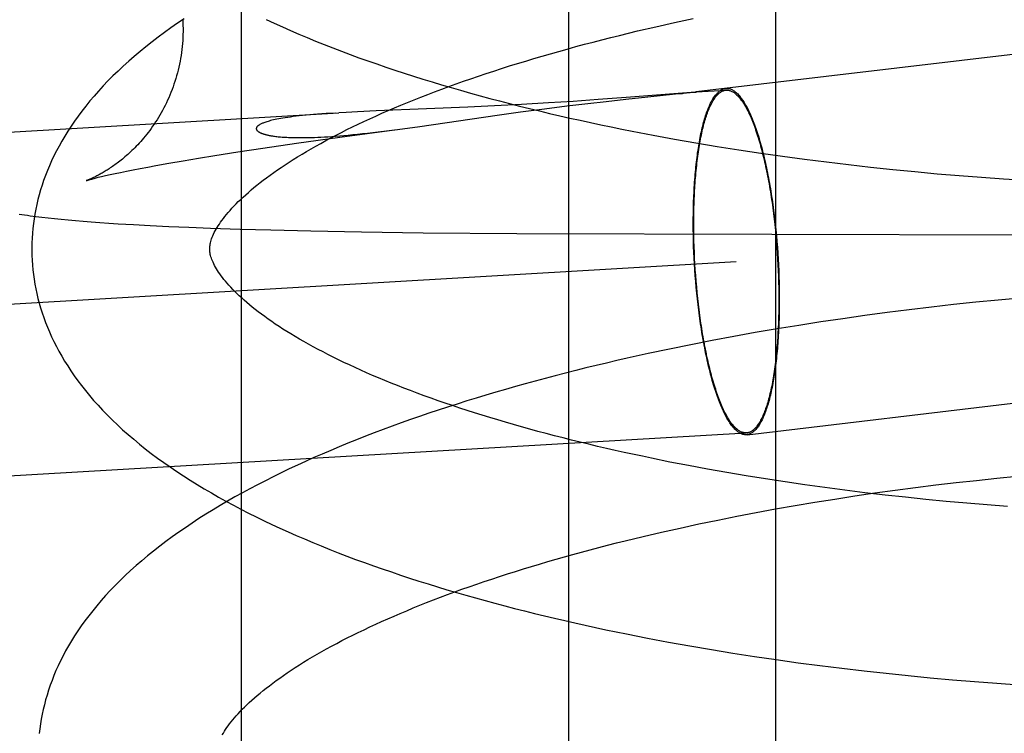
# Model space of a CAD drawing. Header units: inches. Extents: x 0 to 215, y 0 to 139.
# Tile 95 of 117: x 127.7645 to 127.8752, y 51.6805 to 51.7607. Entities that reach past the tile are written whole.
import ezdxf

# ---------------------------------------------------------------- set-up
doc = ezdxf.new("R2010")
doc.units = ezdxf.units.IN
doc.header["$LTSCALE"] = 11.804375
doc.header["$MEASUREMENT"] = 0
doc.linetypes.add('HIDDEN', pattern=[0.2, 0.1, -0.1])
doc.layers.add('DEFAULT_2', color=8, linetype='HIDDEN')

msp = doc.modelspace()

# ---------------------------------------------------------------- linework, layer by layer
at = {"layer": 'DEFAULT_2', "color": 8, "linetype": 'HIDDEN'}
for p, q in [((127.78941, 51.81334), (127.78941, 51.65709)), ((127.82618, 51.81334), (127.82618, 51.65709)), ((127.84947, 51.81334), (127.84947, 51.65709)), ((127.83809, 51.76035), (127.8402, 51.76081)), ((127.83194, 51.75892), (127.83396, 51.75941)), ((127.83396, 51.75941), (127.83601, 51.75989)), ((127.83601, 51.75989), (127.83809, 51.76035)), ((127.87924, 51.75713), (127.84055, 51.75256)), ((127.84054, 51.75256), (127.84393, 51.75276)), ((127.82953, 51.7517), (127.82671, 51.7515)), ((127.83269, 51.75193), (127.82953, 51.7517)), ((127.83041, 51.7515), (127.83265, 51.75175)), ((127.83265, 51.75175), (127.83512, 51.75201)), ((127.84047, 51.75255), (127.83269, 51.75193)), ((127.83512, 51.75201), (127.83822, 51.75233)), ((127.84028, 51.75253), (127.84046, 51.75255)), ((127.84051, 51.75256), (127.84047, 51.75255)), ((127.84048, 51.75255), (127.84053, 51.75255)), ((127.84053, 51.75256), (127.84052, 51.75256)), ((127.84054, 51.75255), (127.84055, 51.75256)), ((127.84055, 51.75256), (127.84058, 51.75256)), ((127.81022, 51.75065), (127.80457, 51.75042)), ((127.81487, 51.75084), (127.81022, 51.75065)), ((127.81786, 51.75099), (127.81487, 51.75084)), ((127.82091, 51.75115), (127.81786, 51.75099)), ((127.82081, 51.75031), (127.82348, 51.75066)), ((127.82393, 51.75132), (127.82091, 51.75115)), ((127.82348, 51.75066), (127.82602, 51.75098)), ((127.82671, 51.7515), (127.82393, 51.75132)), ((127.82602, 51.75098), (127.82835, 51.75127)), ((127.82835, 51.75127), (127.83041, 51.7515)), ((127.37443, 51.72535), (127.80039, 51.75022)), ((127.80003, 51.75019), (127.79896, 51.75013)), ((127.8012, 51.75026), (127.80038, 51.75022)), ((127.80247, 51.75033), (127.8012, 51.75026)), ((127.80457, 51.75042), (127.80247, 51.75033)), ((127.80947, 51.74869), (127.81817, 51.74994)), ((127.81817, 51.74994), (127.82081, 51.75031)), ((127.8005, 51.74747), (127.80664, 51.74831)), ((127.80605, 51.74823), (127.80697, 51.74835)), ((127.80697, 51.74835), (127.80947, 51.74869)), ((127.79562, 51.74679), (127.8005, 51.74747)), ((127.80479, 51.74807), (127.80605, 51.74823)), ((127.83572, 51.7477), (127.8381, 51.74726)), ((127.8381, 51.74726), (127.84051, 51.74684)), ((127.78904, 51.74581), (127.79185, 51.74624)), ((127.79185, 51.74624), (127.79562, 51.74679)), ((127.84051, 51.74684), (127.84292, 51.74644)), ((127.84292, 51.74644), (127.84535, 51.74605)), ((127.84535, 51.74605), (127.8478, 51.74569)), ((127.78288, 51.74482), (127.78459, 51.74511)), ((127.78459, 51.74511), (127.78643, 51.7454)), ((127.78643, 51.7454), (127.78904, 51.74581)), ((127.8478, 51.74569), (127.85025, 51.74534)), ((127.85025, 51.74534), (127.85272, 51.745)), ((127.85272, 51.745), (127.85519, 51.74469)), ((127.77725, 51.74381), (127.77805, 51.74396)), ((127.77805, 51.74396), (127.7789, 51.74412)), ((127.7789, 51.74412), (127.77981, 51.74429)), ((127.77981, 51.74429), (127.78128, 51.74455)), ((127.78128, 51.74455), (127.78288, 51.74482)), ((127.85519, 51.74469), (127.85767, 51.74439)), ((127.85767, 51.74439), (127.86015, 51.74411)), ((127.86015, 51.74411), (127.86264, 51.74385)), ((127.86264, 51.74385), (127.86513, 51.7436)), ((127.773, 51.74287), (127.77333, 51.74296)), ((127.77333, 51.74296), (127.77372, 51.74305)), ((127.77372, 51.74305), (127.77416, 51.74315)), ((127.77416, 51.74315), (127.77466, 51.74327)), ((127.77466, 51.74327), (127.77522, 51.74339)), ((127.77522, 51.74339), (127.77584, 51.74352)), ((127.77584, 51.74352), (127.77652, 51.74366)), ((127.77652, 51.74366), (127.77725, 51.74381)), ((127.86513, 51.7436), (127.86762, 51.74337)), ((127.86762, 51.74337), (127.87011, 51.74316)), ((127.87011, 51.74316), (127.87261, 51.74297)), ((127.87261, 51.74297), (127.87509, 51.74279)), ((127.87509, 51.74279), (127.87758, 51.74263)), ((127.76632, 51.73857), (127.76699, 51.73848)), ((127.76699, 51.73848), (127.76769, 51.7384)), ((127.76769, 51.7384), (127.76841, 51.73832)), ((127.76841, 51.73832), (127.76917, 51.73825)), ((127.84924, 51.7389), (127.84931, 51.73827)), ((127.84928, 51.73896), (127.84936, 51.73832)), ((127.84936, 51.73832), (127.84943, 51.73768)), ((127.76917, 51.73825), (127.76995, 51.73817)), ((127.76995, 51.73817), (127.77078, 51.7381)), ((127.77078, 51.7381), (127.77164, 51.73803)), ((127.77164, 51.73803), (127.77255, 51.73795)), ((127.77255, 51.73795), (127.7735, 51.73788)), ((127.7735, 51.73788), (127.77451, 51.73781)), ((127.77451, 51.73781), (127.77557, 51.73775)), ((127.77557, 51.73775), (127.7773, 51.73764)), ((127.7773, 51.73764), (127.77919, 51.73754)), ((127.77919, 51.73754), (127.78127, 51.73744)), ((127.78127, 51.73744), (127.78353, 51.73735)), ((127.78353, 51.73735), (127.78594, 51.73726)), ((127.78594, 51.73726), (127.78927, 51.73715)), ((127.84022, 51.73714), (127.84022, 51.73779)), ((127.84027, 51.73711), (127.84027, 51.73774)), ((127.84931, 51.73827), (127.84938, 51.73764)), ((127.84938, 51.73764), (127.84945, 51.737)), ((127.84943, 51.73768), (127.8495, 51.73704)), ((127.78927, 51.73715), (127.79273, 51.73705)), ((127.79273, 51.73705), (127.79723, 51.73694)), ((127.79723, 51.73694), (127.80291, 51.73683)), ((127.80291, 51.73683), (127.80987, 51.73673)), ((127.80987, 51.73673), (127.82038, 51.73663)), ((127.82038, 51.73663), (127.91306, 51.73639)), ((127.84023, 51.7365), (127.84022, 51.73714)), ((127.84024, 51.73585), (127.84023, 51.7365)), ((127.84028, 51.73647), (127.84027, 51.73711)), ((127.84029, 51.73582), (127.84028, 51.73647)), ((127.84945, 51.737), (127.84951, 51.73636)), ((127.8495, 51.73704), (127.84956, 51.73639)), ((127.84951, 51.73636), (127.84957, 51.73571)), ((127.84956, 51.73639), (127.84962, 51.73574)), ((127.84026, 51.73519), (127.84024, 51.73585)), ((127.84029, 51.73454), (127.84026, 51.73519)), ((127.84031, 51.73517), (127.84029, 51.73582)), ((127.84034, 51.73452), (127.84031, 51.73517)), ((127.84957, 51.73571), (127.84962, 51.73507)), ((127.84962, 51.73574), (127.84967, 51.73508)), ((127.84962, 51.73507), (127.84966, 51.73442)), ((127.84967, 51.73508), (127.84971, 51.73443)), ((127.84032, 51.73388), (127.84029, 51.73454)), ((127.84035, 51.73322), (127.84032, 51.73388)), ((127.84037, 51.73387), (127.84034, 51.73452)), ((127.8404, 51.73322), (127.84037, 51.73387)), ((127.84966, 51.73442), (127.8497, 51.73377)), ((127.84971, 51.73443), (127.84975, 51.73377)), ((127.30718, 51.7021), (127.84505, 51.73349)), ((127.8404, 51.73256), (127.84035, 51.73322)), ((127.84044, 51.73257), (127.8404, 51.73322)), ((127.8497, 51.73377), (127.84974, 51.73312)), ((127.84974, 51.73312), (127.84977, 51.73247)), ((127.84975, 51.73377), (127.84979, 51.73311)), ((127.84979, 51.73311), (127.84982, 51.73245)), ((127.84044, 51.73191), (127.8404, 51.73256)), ((127.84049, 51.73192), (127.84044, 51.73257)), ((127.84049, 51.73125), (127.84044, 51.73191)), ((127.84054, 51.73128), (127.84049, 51.73192)), ((127.84977, 51.73247), (127.84979, 51.73182)), ((127.84979, 51.73182), (127.84981, 51.73117)), ((127.84982, 51.73245), (127.84984, 51.7318)), ((127.84984, 51.7318), (127.84986, 51.73114)), ((127.84055, 51.7306), (127.84049, 51.73125)), ((127.8406, 51.73063), (127.84054, 51.73128)), ((127.84061, 51.72995), (127.84055, 51.7306)), ((127.84066, 51.72999), (127.8406, 51.73063)), ((127.84981, 51.73117), (127.84983, 51.73052)), ((127.84986, 51.73114), (127.84988, 51.73049)), ((127.84068, 51.72931), (127.84061, 51.72995)), ((127.84073, 51.72935), (127.84066, 51.72999)), ((127.84983, 51.73052), (127.84984, 51.72988)), ((127.84984, 51.72988), (127.84984, 51.72925)), ((127.84988, 51.73049), (127.84989, 51.72984)), ((127.84989, 51.72984), (127.84989, 51.7292)), ((127.84075, 51.72867), (127.84068, 51.72931)), ((127.8408, 51.72872), (127.84073, 51.72935)), ((127.84083, 51.72803), (127.84075, 51.72867)), ((127.84087, 51.72809), (127.8408, 51.72872)), ((127.86699, 51.72837), (127.8645, 51.72807)), ((127.86948, 51.72865), (127.86699, 51.72837)), ((127.87197, 51.72892), (127.86948, 51.72865)), ((127.87447, 51.72916), (127.87197, 51.72892)), ((127.87695, 51.72939), (127.87447, 51.72916)), ((127.85952, 51.72742), (127.85704, 51.72707)), ((127.86201, 51.72776), (127.85952, 51.72742)), ((127.8645, 51.72807), (127.86201, 51.72776)), ((127.8521, 51.72632), (127.84964, 51.72592)), ((127.85456, 51.72671), (127.8521, 51.72632)), ((127.85704, 51.72707), (127.85456, 51.72671)), ((127.84476, 51.72506), (127.84233, 51.72461)), ((127.84719, 51.7255), (127.84476, 51.72506)), ((127.84964, 51.72592), (127.84719, 51.7255)), ((127.83993, 51.72414), (127.83753, 51.72365)), ((127.84233, 51.72461), (127.83993, 51.72414)), ((127.83516, 51.72315), (127.8328, 51.72262)), ((127.83753, 51.72365), (127.83516, 51.72315)), ((127.84626, 51.71403), (127.87916, 51.71792)), ((127.3083, 51.68284), (127.84618, 51.71423)), ((127.8397, 51.71055), (127.8376, 51.71096)), ((127.84183, 51.71016), (127.8397, 51.71055)), ((127.84398, 51.70978), (127.84183, 51.71016)), ((127.84615, 51.70941), (127.84398, 51.70978)), ((127.84834, 51.70906), (127.84615, 51.70941)), ((127.85054, 51.70872), (127.84834, 51.70906)), ((127.85277, 51.7084), (127.85054, 51.70872)), ((127.85501, 51.70809), (127.85277, 51.7084)), ((127.86747, 51.70838), (127.86976, 51.70865)), ((127.86976, 51.70865), (127.87205, 51.7089)), ((127.87205, 51.7089), (127.87434, 51.70915)), ((127.87434, 51.70915), (127.87663, 51.70937)), ((127.85726, 51.70779), (127.85501, 51.70809)), ((127.85952, 51.70751), (127.85726, 51.70779)), ((127.85838, 51.70715), (127.86064, 51.70748)), ((127.86179, 51.70725), (127.85952, 51.70751)), ((127.86064, 51.70748), (127.86291, 51.70779)), ((127.86291, 51.70779), (127.86519, 51.70809)), ((127.86519, 51.70809), (127.86747, 51.70838)), ((127.85168, 51.70607), (127.8539, 51.70644)), ((127.8539, 51.70644), (127.85614, 51.7068)), ((127.85614, 51.7068), (127.85838, 51.70715)), ((127.86407, 51.707), (127.86179, 51.70725)), ((127.86636, 51.70676), (127.86407, 51.707)), ((127.86865, 51.70654), (127.86636, 51.70676)), ((127.87095, 51.70634), (127.86865, 51.70654)), ((127.87324, 51.70615), (127.87095, 51.70634)), ((127.84511, 51.70487), (127.84728, 51.70528)), ((127.84728, 51.70528), (127.84947, 51.70568)), ((127.84947, 51.70568), (127.85168, 51.70607)), ((127.87554, 51.70597), (127.87324, 51.70615)), ((127.83873, 51.70354), (127.84083, 51.704)), ((127.84083, 51.704), (127.84296, 51.70444)), ((127.84296, 51.70444), (127.84511, 51.70487)), ((127.8346, 51.7026), (127.83665, 51.70308)), ((127.83665, 51.70308), (127.83873, 51.70354)), ((127.83258, 51.70211), (127.8346, 51.7026)), ((127.83508, 51.69117), (127.83745, 51.69072)), ((127.83745, 51.69072), (127.83984, 51.69029)), ((127.83984, 51.69029), (127.84225, 51.68988)), ((127.84225, 51.68988), (127.84466, 51.68948)), ((127.84466, 51.68948), (127.8471, 51.68911)), ((127.8471, 51.68911), (127.84954, 51.68875)), ((127.84954, 51.68875), (127.852, 51.6884)), ((127.852, 51.6884), (127.85446, 51.68808)), ((127.85446, 51.68808), (127.85693, 51.68777)), ((127.85693, 51.68777), (127.85941, 51.68748)), ((127.85941, 51.68748), (127.86189, 51.68721)), ((127.86189, 51.68721), (127.86438, 51.68695)), ((127.86438, 51.68695), (127.86686, 51.68671)), ((127.86686, 51.68671), (127.86935, 51.68649)), ((127.86935, 51.68649), (127.87184, 51.68629)), ((127.87184, 51.68629), (127.87433, 51.6861)), ((127.87433, 51.6861), (127.87681, 51.68593))]:
    msp.add_line(p, q, dxfattribs=at)
for points in [[(127.783, 51.76078), (127.78225, 51.76027), (127.78151, 51.75975), (127.78079, 51.75923), (127.78008, 51.75871), (127.77938, 51.75818), (127.7787, 51.75764), (127.77804, 51.7571), (127.77739, 51.75656), (127.77676, 51.75601), (127.77615, 51.75546), (127.77556, 51.7549), (127.77498, 51.75435), (127.77443, 51.75379), (127.77389, 51.75323), (127.77337, 51.75266), (127.77287, 51.7521), (127.77239, 51.75154), (127.77193, 51.75097), (127.77149, 51.75041), (127.77107, 51.74984), (127.77067, 51.74928), (127.77028, 51.74871), (127.76992, 51.74815), (127.76957, 51.74759), (127.76924, 51.74703), (127.76893, 51.74648), (127.76863, 51.74592), (127.76835, 51.74537), (127.76809, 51.74482), (127.76785, 51.74427), (127.76762, 51.74372), (127.7674, 51.74317), (127.7672, 51.74262), (127.76702, 51.74208), (127.76685, 51.74154), (127.76669, 51.74099), (127.76655, 51.74045), (127.76642, 51.73991), (127.76631, 51.73937), (127.76621, 51.73883), (127.76612, 51.73829), (127.76604, 51.73776), (127.76598, 51.73722), (127.76593, 51.73668), (127.7659, 51.73614), (127.76587, 51.73561), (127.76586, 51.73507), (127.76586, 51.73463)], [(127.78283, 51.76068), (127.78285, 51.76037), (127.78286, 51.76003), (127.78287, 51.75969), (127.78287, 51.75935), (127.78286, 51.75902), (127.78285, 51.75868), (127.78283, 51.75834), (127.7828, 51.75801), (127.78277, 51.75767), (127.78274, 51.75733), (127.78269, 51.757), (127.78264, 51.75667), (127.78259, 51.75633), (127.78253, 51.756), (127.78247, 51.75568), (127.78239, 51.75535), (127.78232, 51.75502), (127.78223, 51.7547), (127.78215, 51.75438), (127.78205, 51.75406), (127.78195, 51.75375), (127.78185, 51.75343), (127.78174, 51.75312), (127.78163, 51.75282), (127.78151, 51.75251), (127.78139, 51.75221), (127.78126, 51.75191), (127.78113, 51.75162), (127.78099, 51.75133), (127.78085, 51.75104), (127.78071, 51.75076), (127.78056, 51.75049), (127.78041, 51.75022), (127.78025, 51.74995), (127.7801, 51.74969), (127.77994, 51.74943), (127.77978, 51.74918), (127.77962, 51.74894), (127.77945, 51.7487), (127.77928, 51.74846), (127.77912, 51.74823), (127.77895, 51.74801), (127.77878, 51.7478), (127.77861, 51.74759), (127.77844, 51.74738), (127.77827, 51.74719), (127.77811, 51.747), (127.77794, 51.74681), (127.77777, 51.74663), (127.77761, 51.74646), (127.77745, 51.74629), (127.77728, 51.74613), (127.77712, 51.74597), (127.77696, 51.74582), (127.77681, 51.74567), (127.77665, 51.74553), (127.7765, 51.7454), (127.77634, 51.74527), (127.7762, 51.74514), (127.77605, 51.74502), (127.7759, 51.7449), (127.77576, 51.74479), (127.77562, 51.74468), (127.77548, 51.74457), (127.77534, 51.74447), (127.77521, 51.74437), (127.77508, 51.74428), (127.77495, 51.74419), (127.77482, 51.7441), (127.77469, 51.74401), (127.77457, 51.74393), (127.77445, 51.74385), (127.77433, 51.74378), (127.77421, 51.74371), (127.7741, 51.74364), (127.77399, 51.74357), (127.77388, 51.7435), (127.77377, 51.74344), (127.77366, 51.74338), (127.77356, 51.74332), (127.77346, 51.74327), (127.77336, 51.74321), (127.77326, 51.74316), (127.77317, 51.74311), (127.77308, 51.74307), (127.77299, 51.74302), (127.7729, 51.74298), (127.77282, 51.74294), (127.77274, 51.7429), (127.77266, 51.74287), (127.77258, 51.74283), (127.77251, 51.7428), (127.77244, 51.74277), (127.77238, 51.74274), (127.77232, 51.74272), (127.77226, 51.74269), (127.77221, 51.74267), (127.77216, 51.74265), (127.77212, 51.74264), (127.77209, 51.74262), (127.77205, 51.74261), (127.77203, 51.7426), (127.77201, 51.7426), (127.77199, 51.74259), (127.77199, 51.74259)], [(127.79222, 51.76069), (127.79312, 51.76028), (127.79403, 51.75986), (127.79495, 51.75946), (127.79588, 51.75906), (127.79682, 51.75866), (127.79777, 51.75828), (127.79873, 51.75789), (127.79969, 51.75751), (127.80067, 51.75714), (127.80165, 51.75677), (127.80264, 51.75641), (127.80364, 51.75605), (127.80465, 51.7557), (127.80567, 51.75535), (127.80669, 51.75501), (127.80772, 51.75467), (127.80876, 51.75433), (127.80981, 51.75401), (127.81086, 51.75368), (127.81193, 51.75336), (127.813, 51.75305), (127.81407, 51.75274), (127.81516, 51.75243), (127.81625, 51.75213), (127.81734, 51.75183), (127.81845, 51.75154), (127.81956, 51.75125), (127.82068, 51.75097), (127.8218, 51.75069), (127.82293, 51.75042), (127.82407, 51.75015), (127.82521, 51.74988), (127.82635, 51.74962), (127.82751, 51.74937), (127.82866, 51.74912), (127.82983, 51.74887), (127.831, 51.74862), (127.83217, 51.74839), (127.83335, 51.74815), (127.83572, 51.7477)], [(127.78586, 51.73488), (127.78586, 51.73499), (127.78587, 51.73511), (127.78588, 51.73523), (127.7859, 51.73535), (127.78592, 51.73548), (127.78595, 51.73561), (127.78599, 51.73575), (127.78603, 51.7359), (127.78608, 51.73606), (127.78615, 51.73622), (127.78622, 51.73639), (127.78629, 51.73657), (127.78638, 51.73674), (127.78648, 51.73693), (127.78658, 51.73712), (127.78669, 51.73731), (127.78682, 51.73751), (127.78695, 51.73771), (127.78709, 51.73791), (127.78724, 51.73812), (127.7874, 51.73834), (127.78757, 51.73856), (127.78775, 51.73878), (127.78795, 51.73901), (127.78815, 51.73925), (127.78836, 51.73948), (127.78859, 51.73973), (127.78883, 51.73997), (127.78908, 51.74023), (127.78935, 51.74048), (127.78962, 51.74074), (127.78991, 51.741), (127.79021, 51.74127), (127.79052, 51.74154), (127.79084, 51.74181), (127.79118, 51.74208), (127.79153, 51.74236), (127.79189, 51.74264), (127.79226, 51.74292), (127.79265, 51.74321), (127.79306, 51.7435), (127.79347, 51.74379), (127.7939, 51.74408), (127.79434, 51.74438), (127.7948, 51.74467), (127.79526, 51.74497), (127.79574, 51.74527), (127.79624, 51.74557), (127.79674, 51.74587), (127.79726, 51.74617), (127.7978, 51.74648), (127.79835, 51.74678), (127.79891, 51.74709), (127.79948, 51.74739), (127.80007, 51.7477), (127.80067, 51.74801), (127.80128, 51.74832), (127.80191, 51.74862), (127.80254, 51.74893), (127.80319, 51.74924), (127.80386, 51.74954), (127.80453, 51.74985), (127.80522, 51.75016), (127.80592, 51.75046), (127.80663, 51.75077), (127.80735, 51.75107), (127.80809, 51.75137), (127.80884, 51.75168), (127.8096, 51.75198), (127.81037, 51.75228), (127.81115, 51.75258), (127.81195, 51.75287), (127.81275, 51.75317), (127.81357, 51.75346), (127.81439, 51.75376), (127.81523, 51.75405), (127.81608, 51.75434), (127.81694, 51.75463), (127.81781, 51.75491), (127.81868, 51.75519), (127.81957, 51.75548), (127.82047, 51.75576), (127.82138, 51.75603), (127.82229, 51.75631), (127.82322, 51.75658), (127.82416, 51.75685), (127.8251, 51.75712), (127.82605, 51.75738), (127.82701, 51.75765), (127.82798, 51.75791), (127.82896, 51.75816), (127.82994, 51.75842), (127.83094, 51.75867), (127.83194, 51.75892)], [(127.84022, 51.73779), (127.84022, 51.73843), (127.84023, 51.73874), (127.84023, 51.73906), (127.84024, 51.73937), (127.84024, 51.73969), (127.84025, 51.74), (127.84026, 51.74031), (127.84027, 51.74061), (127.84029, 51.74092), (127.8403, 51.74122), (127.84032, 51.74152), (127.84033, 51.74182), (127.84035, 51.74212), (127.84037, 51.74241), (127.84039, 51.7427), (127.84042, 51.74299), (127.84044, 51.74328), (127.84046, 51.74356), (127.84049, 51.74384), (127.84052, 51.74412), (127.84055, 51.74439), (127.84058, 51.74466), (127.84061, 51.74493), (127.84064, 51.74519), (127.84068, 51.74545), (127.84071, 51.74571), (127.84075, 51.74597), (127.84079, 51.74622), (127.84083, 51.74646), (127.84087, 51.74671), (127.84091, 51.74695), (127.84095, 51.74718), (127.84099, 51.74742), (127.84104, 51.74764), (127.84108, 51.74787), (127.84113, 51.74809), (127.84118, 51.7483), (127.84123, 51.74851), (127.84128, 51.74872), (127.84133, 51.74892), (127.84138, 51.74912), (127.84144, 51.74932), (127.84149, 51.74951), (127.84155, 51.74969), (127.8416, 51.74987), (127.84166, 51.75005), (127.84172, 51.75022), (127.84178, 51.75038), (127.84184, 51.75054), (127.8419, 51.7507), (127.84196, 51.75085), (127.84203, 51.751), (127.84209, 51.75114), (127.84216, 51.75128), (127.84222, 51.75141), (127.84229, 51.75153), (127.84236, 51.75165), (127.84242, 51.75177), (127.84249, 51.75188), (127.84256, 51.75199), (127.84263, 51.75209), (127.8427, 51.75218), (127.84278, 51.75227), (127.84285, 51.75236), (127.84292, 51.75243), (127.843, 51.75251), (127.84307, 51.75258), (127.84314, 51.75264), (127.84322, 51.7527), (127.8433, 51.75275), (127.84337, 51.75279), (127.84345, 51.75283), (127.84353, 51.75287), (127.8436, 51.7529), (127.84368, 51.75292), (127.84376, 51.75294), (127.84384, 51.75295)], [(127.84027, 51.73774), (127.84027, 51.73838), (127.84028, 51.73869), (127.84028, 51.739), (127.84029, 51.73931), (127.84029, 51.73962), (127.8403, 51.73993), (127.84031, 51.74024), (127.84032, 51.74054), (127.84034, 51.74084), (127.84035, 51.74114), (127.84037, 51.74144), (127.84038, 51.74173), (127.8404, 51.74203), (127.84042, 51.74232), (127.84044, 51.74261), (127.84046, 51.74289), (127.84049, 51.74317), (127.84051, 51.74345), (127.84054, 51.74373), (127.84057, 51.744), (127.8406, 51.74428), (127.84063, 51.74454), (127.84066, 51.74481), (127.84069, 51.74507), (127.84072, 51.74533), (127.84076, 51.74558), (127.84079, 51.74584), (127.84083, 51.74608), (127.84087, 51.74633), (127.84091, 51.74657), (127.84095, 51.74681), (127.84099, 51.74704), (127.84104, 51.74727), (127.84108, 51.74749), (127.84113, 51.74772), (127.84117, 51.74793), (127.84122, 51.74815), (127.84127, 51.74836), (127.84132, 51.74856), (127.84137, 51.74876), (127.84142, 51.74896), (127.84148, 51.74915), (127.84153, 51.74934), (127.84158, 51.74952), (127.84164, 51.7497), (127.8417, 51.74987), (127.84176, 51.75004), (127.84181, 51.7502), (127.84187, 51.75036), (127.84194, 51.75052), (127.842, 51.75067), (127.84206, 51.75081), (127.84212, 51.75095), (127.84219, 51.75109), (127.84225, 51.75122), (127.84232, 51.75134), (127.84239, 51.75146), (127.84245, 51.75158), (127.84252, 51.75169), (127.84259, 51.75179), (127.84266, 51.75189), (127.84273, 51.75199), (127.8428, 51.75207), (127.84287, 51.75216), (127.84294, 51.75224), (127.84302, 51.75231), (127.84309, 51.75238), (127.84316, 51.75244), (127.84324, 51.75249), (127.84331, 51.75254), (127.84339, 51.75259), (127.84347, 51.75263), (127.84354, 51.75267), (127.84362, 51.75269), (127.8437, 51.75272), (127.84377, 51.75274), (127.84385, 51.75275), (127.84393, 51.75276)], [(127.84385, 51.75296), (127.84392, 51.75296), (127.844, 51.75296), (127.84408, 51.75296), (127.84416, 51.75295), (127.84424, 51.75294), (127.84432, 51.75292), (127.8444, 51.75289), (127.84448, 51.75286), (127.84456, 51.75282), (127.84464, 51.75278), (127.84472, 51.75273), (127.84481, 51.75268), (127.84489, 51.75262), (127.84497, 51.75255), (127.84505, 51.75248), (127.84513, 51.75241), (127.84521, 51.75233), (127.8453, 51.75224), (127.84538, 51.75215), (127.84546, 51.75205), (127.84554, 51.75195), (127.84562, 51.75185), (127.8457, 51.75173), (127.84578, 51.75161), (127.84586, 51.75149), (127.84594, 51.75136), (127.84602, 51.75123), (127.8461, 51.75109), (127.84618, 51.75095), (127.84626, 51.7508), (127.84634, 51.75065), (127.84642, 51.75049), (127.8465, 51.75033), (127.84658, 51.75016), (127.84665, 51.74999), (127.84673, 51.74981), (127.84681, 51.74963), (127.84688, 51.74944), (127.84696, 51.74925), (127.84703, 51.74906), (127.84711, 51.74886), (127.84718, 51.74865), (127.84725, 51.74844), (127.84733, 51.74823), (127.8474, 51.74801), (127.84747, 51.74779), (127.84754, 51.74757), (127.84761, 51.74734), (127.84768, 51.74711), (127.84775, 51.74687), (127.84781, 51.74663), (127.84788, 51.74638), (127.84795, 51.74613), (127.84801, 51.74588), (127.84808, 51.74563), (127.84814, 51.74537), (127.8482, 51.74511), (127.84826, 51.74484), (127.84832, 51.74457), (127.84838, 51.7443), (127.84844, 51.74402), (127.8485, 51.74375), (127.84856, 51.74347), (127.84861, 51.74318), (127.84867, 51.7429), (127.84872, 51.74261), (127.84877, 51.74231), (127.84883, 51.74202), (127.84888, 51.74172), (127.84893, 51.74142), (127.84897, 51.74112), (127.84902, 51.74082), (127.84907, 51.74051), (127.84911, 51.74021), (127.84916, 51.7399), (127.8492, 51.73958), (127.84924, 51.73927), (127.84928, 51.73896)], [(127.84393, 51.75276), (127.84401, 51.75276), (127.84409, 51.75276), (127.84417, 51.75275), (127.84425, 51.75273), (127.84433, 51.75271), (127.84441, 51.75269), (127.84449, 51.75265), (127.84457, 51.75262), (127.84465, 51.75258), (127.84473, 51.75253), (127.84481, 51.75248), (127.84489, 51.75242), (127.84497, 51.75235), (127.84505, 51.75228), (127.84513, 51.75221), (127.84521, 51.75213), (127.84529, 51.75205), (127.84537, 51.75195), (127.84545, 51.75186), (127.84553, 51.75176), (127.84562, 51.75165), (127.8457, 51.75154), (127.84578, 51.75142), (127.84586, 51.7513), (127.84593, 51.75118), (127.84601, 51.75104), (127.84609, 51.75091), (127.84617, 51.75077), (127.84625, 51.75062), (127.84633, 51.75047), (127.84641, 51.75031), (127.84648, 51.75015), (127.84656, 51.74999), (127.84664, 51.74981), (127.84671, 51.74964), (127.84679, 51.74946), (127.84686, 51.74928), (127.84694, 51.74909), (127.84701, 51.74889), (127.84709, 51.7487), (127.84716, 51.74849), (127.84723, 51.74829), (127.8473, 51.74808), (127.84737, 51.74786), (127.84744, 51.74764), (127.84751, 51.74742), (127.84758, 51.74719), (127.84765, 51.74696), (127.84772, 51.74673), (127.84778, 51.74649), (127.84785, 51.74625), (127.84792, 51.746), (127.84798, 51.74575), (127.84804, 51.7455), (127.84811, 51.74524), (127.84817, 51.74498), (127.84823, 51.74472), (127.84829, 51.74446), (127.84835, 51.74419), (127.84841, 51.74391), (127.84846, 51.74364), (127.84852, 51.74336), (127.84857, 51.74308), (127.84863, 51.7428), (127.84868, 51.74251), (127.84873, 51.74222), (127.84879, 51.74193), (127.84884, 51.74164), (127.84888, 51.74134), (127.84893, 51.74104), (127.84898, 51.74074), (127.84902, 51.74044), (127.84907, 51.74013), (127.84911, 51.73983), (127.84915, 51.73952), (127.8492, 51.73921), (127.84924, 51.7389)], [(127.83822, 51.75233), (127.839, 51.7524), (127.83912, 51.75241), (127.83936, 51.75244)], [(127.83936, 51.75244), (127.83947, 51.75245), (127.84028, 51.75253)], [(127.79896, 51.75013), (127.79846, 51.75009), (127.79799, 51.75005), (127.79753, 51.75002), (127.7971, 51.74998), (127.79669, 51.74994), (127.7963, 51.7499), (127.79592, 51.74986), (127.79557, 51.74982), (127.79524, 51.74978), (127.79493, 51.74974), (127.79464, 51.7497), (127.79436, 51.74966), (127.7941, 51.74961), (127.79386, 51.74957), (127.79363, 51.74953), (127.79342, 51.74949), (127.79322, 51.74945), (127.79303, 51.74941), (127.79286, 51.74937), (127.7927, 51.74933), (127.79256, 51.74929), (127.79242, 51.74925), (127.79229, 51.74921), (127.79217, 51.74917), (127.79206, 51.74914), (127.79196, 51.7491), (127.79187, 51.74906), (127.79178, 51.74903), (127.79171, 51.749), (127.79163, 51.74896), (127.79157, 51.74893), (127.79151, 51.7489), (127.79146, 51.74887), (127.79141, 51.74883), (127.79136, 51.7488), (127.79132, 51.74878), (127.79129, 51.74875), (127.79125, 51.74872), (127.79123, 51.74869), (127.7912, 51.74866), (127.79118, 51.74864), (127.79116, 51.74861), (127.79115, 51.74859), (127.79113, 51.74856), (127.79112, 51.74854), (127.79111, 51.74852), (127.79111, 51.74849), (127.7911, 51.74847), (127.7911, 51.74845), (127.7911, 51.74843), (127.7911, 51.74841), (127.7911, 51.74838), (127.79111, 51.74836), (127.79112, 51.74834), (127.79112, 51.74832), (127.79113, 51.7483), (127.79114, 51.74829), (127.79116, 51.74827), (127.79117, 51.74825), (127.79118, 51.74823), (127.7912, 51.74821), (127.79122, 51.74819), (127.79124, 51.74817), (127.79126, 51.74816), (127.79128, 51.74814), (127.7913, 51.74812), (127.79132, 51.7481), (127.79135, 51.74809), (127.79138, 51.74807), (127.79141, 51.74805), (127.79144, 51.74804), (127.79147, 51.74802), (127.7915, 51.748), (127.79153, 51.74798), (127.79157, 51.74797), (127.79161, 51.74795), (127.79165, 51.74793), (127.79169, 51.74792), (127.79174, 51.7479), (127.79178, 51.74788), (127.79183, 51.74787), (127.79188, 51.74785), (127.79194, 51.74783), (127.79199, 51.74781), (127.79205, 51.7478), (127.79211, 51.74778), (127.79218, 51.74776), (127.79225, 51.74775), (127.79232, 51.74773), (127.79239, 51.74771), (127.79247, 51.7477), (127.79256, 51.74768), (127.79265, 51.74766), (127.79274, 51.74764), (127.79284, 51.74763), (127.79294, 51.74761), (127.79305, 51.7476), (127.79316, 51.74758), (127.79329, 51.74756), (127.79341, 51.74755), (127.79355, 51.74753), (127.79369, 51.74752), (127.79384, 51.7475), (127.794, 51.74749), (127.79417, 51.74748), (127.79434, 51.74747), (127.79452, 51.74746), (127.79471, 51.74745), (127.79492, 51.74744), (127.79513, 51.74743), (127.79536, 51.74742), (127.7956, 51.74742), (127.79585, 51.74742), (127.79611, 51.74742), (127.79639, 51.74742), (127.79669, 51.74742), (127.797, 51.74743), (127.79732, 51.74744), (127.79765, 51.74745), (127.79801, 51.74746), (127.79837, 51.74748), (127.79876, 51.7475), (127.79916, 51.74752), (127.79958, 51.74755), (127.80002, 51.74759), (127.80048, 51.74762), (127.80095, 51.74766), (127.80144, 51.74771), (127.80196, 51.74776), (127.80249, 51.74781), (127.80304, 51.74787), (127.80361, 51.74793), (127.80479, 51.74807)], [(127.77199, 51.74259), (127.77199, 51.74259), (127.77201, 51.74259), (127.77203, 51.7426), (127.77205, 51.74261), (127.77209, 51.74262), (127.77214, 51.74263), (127.77219, 51.74265), (127.77225, 51.74267), (127.77233, 51.74269), (127.77241, 51.74271), (127.7725, 51.74274), (127.77261, 51.74277), (127.77273, 51.7428), (127.77286, 51.74284), (127.773, 51.74287)], [(127.76446, 51.73883), (127.76476, 51.73878), (127.76506, 51.73874), (127.76537, 51.73869), (127.76568, 51.73865), (127.76632, 51.73857)], [(127.76586, 51.73463), (127.76587, 51.73418), (127.7659, 51.73364), (127.76594, 51.7331), (127.76599, 51.73257), (127.76605, 51.73203), (127.76612, 51.7315), (127.76621, 51.73096), (127.76631, 51.73043), (127.76643, 51.72989), (127.76656, 51.72935), (127.7667, 51.72882), (127.76685, 51.72828), (127.76702, 51.72774), (127.76721, 51.7272), (127.76741, 51.72666), (127.76762, 51.72612), (127.76785, 51.72558), (127.76809, 51.72504), (127.76835, 51.7245), (127.76863, 51.72395), (127.76892, 51.72341), (127.76923, 51.72286), (127.76955, 51.72231), (127.7699, 51.72176), (127.77026, 51.72121), (127.77064, 51.72066), (127.77104, 51.7201), (127.77146, 51.71955), (127.77189, 51.719), (127.77235, 51.71844), (127.77282, 51.71789), (127.77332, 51.71734), (127.77383, 51.71678), (127.77437, 51.71623), (127.77492, 51.71568), (127.77549, 51.71514), (127.77608, 51.71459), (127.77669, 51.71405), (127.77732, 51.71351), (127.77796, 51.71298), (127.77862, 51.71245), (127.7793, 51.71193), (127.77999, 51.71141), (127.7807, 51.7109), (127.78142, 51.7104), (127.78216, 51.70989), (127.78291, 51.7094), (127.78368, 51.70891), (127.78446, 51.70843), (127.78525, 51.70795), (127.78605, 51.70748), (127.78686, 51.70702), (127.78769, 51.70656), (127.78852, 51.70611), (127.78937, 51.70566), (127.79023, 51.70522), (127.7911, 51.70479), (127.79198, 51.70436), (127.79286, 51.70394), (127.79376, 51.70352), (127.79467, 51.70311), (127.79559, 51.70271), (127.79652, 51.70231), (127.79745, 51.70191), (127.7984, 51.70152), (127.79935, 51.70114), (127.80032, 51.70076), (127.80129, 51.70039), (127.80227, 51.70002), (127.80326, 51.69966), (127.80426, 51.6993), (127.80526, 51.69894), (127.80628, 51.6986), (127.8073, 51.69825), (127.80833, 51.69791), (127.80936, 51.69758), (127.81041, 51.69725), (127.81146, 51.69693), (127.81252, 51.69661), (127.81359, 51.69629), (127.81466, 51.69598), (127.81574, 51.69568), (127.81683, 51.69538), (127.81793, 51.69508), (127.81903, 51.69479), (127.82014, 51.6945), (127.82125, 51.69422), (127.82237, 51.69394), (127.8235, 51.69366), (127.82463, 51.69339), (127.82577, 51.69313), (127.82692, 51.69287), (127.82807, 51.69261), (127.82922, 51.69236), (127.83038, 51.69211), (127.83155, 51.69187), (127.83272, 51.69163), (127.83508, 51.69117)], [(127.8345, 51.7116), (127.83246, 51.71203), (127.83145, 51.71226), (127.83046, 51.71249), (127.82946, 51.71272), (127.82848, 51.71295), (127.82751, 51.71318), (127.82654, 51.71342), (127.82558, 51.71366), (127.82463, 51.71391), (127.82369, 51.71415), (127.82276, 51.7144), (127.82183, 51.71466), (127.82092, 51.71491), (127.82002, 51.71517), (127.81912, 51.71543), (127.81824, 51.71569), (127.81736, 51.71595), (127.8165, 51.71622), (127.81564, 51.71649), (127.8148, 51.71676), (127.81397, 51.71703), (127.81314, 51.7173), (127.81233, 51.71758), (127.81153, 51.71785), (127.81074, 51.71813), (127.80996, 51.71841), (127.8092, 51.7187), (127.80844, 51.71898), (127.8077, 51.71926), (127.80697, 51.71955), (127.80625, 51.71984), (127.80554, 51.72012), (127.80485, 51.72041), (127.80417, 51.7207), (127.8035, 51.72099), (127.80284, 51.72128), (127.8022, 51.72157), (127.80156, 51.72187), (127.80095, 51.72216), (127.80034, 51.72245), (127.79974, 51.72274), (127.79916, 51.72303), (127.7986, 51.72333), (127.79804, 51.72362), (127.7975, 51.72391), (127.79697, 51.7242), (127.79646, 51.72449), (127.79596, 51.72477), (127.79547, 51.72506), (127.795, 51.72535), (127.79454, 51.72563), (127.79409, 51.72591), (127.79366, 51.72619), (127.79324, 51.72647), (127.79283, 51.72675), (127.79243, 51.72703), (127.79205, 51.7273), (127.79168, 51.72758), (127.79132, 51.72784), (127.79098, 51.72811), (127.79065, 51.72837), (127.79033, 51.72863), (127.79003, 51.72889), (127.78974, 51.72915), (127.78946, 51.7294), (127.78919, 51.72964), (127.78893, 51.72989), (127.78869, 51.73013), (127.78846, 51.73037), (127.78824, 51.7306), (127.78803, 51.73083), (127.78783, 51.73105), (127.78764, 51.73127), (127.78747, 51.73149), (127.7873, 51.7317), (127.78715, 51.7319), (127.787, 51.73211), (127.78687, 51.73231), (127.78674, 51.7325), (127.78662, 51.73269), (127.78651, 51.73288), (127.78641, 51.73306), (127.78632, 51.73324), (127.78624, 51.73341), (127.78617, 51.73357), (127.7861, 51.73373), (127.78605, 51.73388), (127.786, 51.73403), (127.78596, 51.73417), (127.78593, 51.7343), (127.78591, 51.73442), (127.78589, 51.73454), (127.78587, 51.73466), (127.78587, 51.73478), (127.78586, 51.73488)], [(127.84984, 51.72925), (127.84984, 51.72861), (127.84983, 51.7283), (127.84983, 51.72799), (127.84982, 51.72768), (127.84981, 51.72737), (127.84981, 51.72706), (127.8498, 51.72675), (127.84978, 51.72645), (127.84977, 51.72615), (127.84976, 51.72585), (127.84974, 51.72555), (127.84972, 51.72526), (127.84971, 51.72496), (127.84969, 51.72467), (127.84967, 51.72438), (127.84964, 51.7241), (127.84962, 51.72382), (127.8496, 51.72354), (127.84957, 51.72326), (127.84954, 51.72298), (127.84951, 51.72271), (127.84948, 51.72245), (127.84945, 51.72218), (127.84942, 51.72192), (127.84939, 51.72166), (127.84935, 51.72141), (127.84932, 51.72115), (127.84928, 51.72091), (127.84924, 51.72066), (127.8492, 51.72042), (127.84916, 51.72018), (127.84912, 51.71995), (127.84907, 51.71972), (127.84903, 51.7195), (127.84898, 51.71927), (127.84894, 51.71906), (127.84889, 51.71884), (127.84884, 51.71863), (127.84879, 51.71843), (127.84874, 51.71823), (127.84869, 51.71803), (127.84863, 51.71784), (127.84858, 51.71765), (127.84852, 51.71747), (127.84847, 51.71729), (127.84841, 51.71712), (127.84835, 51.71695), (127.84829, 51.71678), (127.84823, 51.71663), (127.84817, 51.71647), (127.84811, 51.71632), (127.84805, 51.71618), (127.84799, 51.71604), (127.84792, 51.7159), (127.84786, 51.71577), (127.84779, 51.71565), (127.84772, 51.71553), (127.84766, 51.71541), (127.84759, 51.7153), (127.84752, 51.7152), (127.84745, 51.7151), (127.84738, 51.715), (127.84731, 51.71492), (127.84724, 51.71483), (127.84716, 51.71475), (127.84709, 51.71468), (127.84702, 51.71461), (127.84694, 51.71455), (127.84687, 51.7145), (127.84679, 51.71444), (127.84672, 51.7144), (127.84664, 51.71436), (127.84657, 51.71432), (127.84649, 51.71429), (127.84641, 51.71427), (127.84634, 51.71425), (127.84626, 51.71424), (127.84618, 51.71423)], [(127.84989, 51.7292), (127.84989, 51.72856), (127.84988, 51.72824), (127.84988, 51.72793), (127.84987, 51.72761), (127.84987, 51.7273), (127.84986, 51.72699), (127.84985, 51.72668), (127.84983, 51.72637), (127.84982, 51.72607), (127.84981, 51.72577), (127.84979, 51.72547), (127.84977, 51.72517), (127.84976, 51.72487), (127.84974, 51.72458), (127.84971, 51.72429), (127.84969, 51.724), (127.84967, 51.72371), (127.84964, 51.72343), (127.84962, 51.72315), (127.84959, 51.72287), (127.84956, 51.7226), (127.84953, 51.72233), (127.8495, 51.72206), (127.84947, 51.7218), (127.84943, 51.72153), (127.8494, 51.72128), (127.84936, 51.72102), (127.84932, 51.72077), (127.84928, 51.72052), (127.84924, 51.72028), (127.8492, 51.72004), (127.84916, 51.71981), (127.84912, 51.71957), (127.84907, 51.71935), (127.84902, 51.71912), (127.84898, 51.7189), (127.84893, 51.71869), (127.84888, 51.71848), (127.84883, 51.71827), (127.84878, 51.71807), (127.84873, 51.71787), (127.84867, 51.71767), (127.84862, 51.71748), (127.84856, 51.7173), (127.8485, 51.71712), (127.84845, 51.71694), (127.84839, 51.71677), (127.84833, 51.71661), (127.84827, 51.71645), (127.84821, 51.71629), (127.84814, 51.71614), (127.84808, 51.71599), (127.84802, 51.71585), (127.84795, 51.71571), (127.84789, 51.71558), (127.84782, 51.71546), (127.84775, 51.71533), (127.84768, 51.71522), (127.84761, 51.71511), (127.84755, 51.715), (127.84748, 51.7149), (127.8474, 51.71481), (127.84733, 51.71472), (127.84726, 51.71463), (127.84719, 51.71455), (127.84711, 51.71448), (127.84704, 51.71441), (127.84696, 51.71435), (127.84689, 51.71429), (127.84681, 51.71424), (127.84674, 51.7142), (127.84666, 51.71416), (127.84658, 51.71412), (127.84651, 51.71409), (127.84643, 51.71407), (127.84635, 51.71405), (127.84627, 51.71404), (127.84626, 51.71403)], [(127.84626, 51.71403), (127.84619, 51.71403), (127.84611, 51.71403), (127.84603, 51.71403), (127.84595, 51.71404), (127.84587, 51.71405), (127.84579, 51.71407), (127.84571, 51.7141), (127.84563, 51.71413), (127.84555, 51.71417), (127.84547, 51.71421), (127.84538, 51.71426), (127.8453, 51.71431), (127.84522, 51.71437), (127.84514, 51.71444), (127.84506, 51.71451), (127.84498, 51.71458), (127.84489, 51.71466), (127.84481, 51.71475), (127.84473, 51.71484), (127.84465, 51.71494), (127.84457, 51.71504), (127.84449, 51.71514), (127.84441, 51.71526), (127.84433, 51.71537), (127.84425, 51.7155), (127.84416, 51.71563), (127.84408, 51.71576), (127.844, 51.7159), (127.84393, 51.71604), (127.84385, 51.71619), (127.84377, 51.71634), (127.84369, 51.7165), (127.84361, 51.71666), (127.84353, 51.71683), (127.84346, 51.717), (127.84338, 51.71718), (127.8433, 51.71736), (127.84323, 51.71755), (127.84315, 51.71774), (127.84308, 51.71793), (127.843, 51.71813), (127.84293, 51.71834), (127.84286, 51.71855), (127.84278, 51.71876), (127.84271, 51.71898), (127.84264, 51.7192), (127.84257, 51.71942), (127.8425, 51.71965), (127.84243, 51.71988), (127.84236, 51.72012), (127.8423, 51.72036), (127.84223, 51.72061), (127.84216, 51.72085), (127.8421, 51.72111), (127.84203, 51.72136), (127.84197, 51.72162), (127.84191, 51.72188), (127.84185, 51.72215), (127.84179, 51.72242), (127.84173, 51.72269), (127.84167, 51.72296), (127.84161, 51.72324), (127.84155, 51.72352), (127.8415, 51.72381), (127.84144, 51.72409), (127.84139, 51.72438), (127.84134, 51.72468), (127.84128, 51.72497), (127.84123, 51.72527), (127.84118, 51.72557), (127.84114, 51.72587), (127.84109, 51.72617), (127.84104, 51.72648), (127.841, 51.72678), (127.84095, 51.72709), (127.84091, 51.72741), (127.84087, 51.72772), (127.84083, 51.72803)], [(127.84618, 51.71423), (127.8461, 51.71423), (127.84602, 51.71423), (127.84594, 51.71424), (127.84586, 51.71426), (127.84578, 51.71428), (127.8457, 51.7143), (127.84562, 51.71433), (127.84554, 51.71437), (127.84546, 51.71441), (127.84538, 51.71446), (127.8453, 51.71451), (127.84522, 51.71457), (127.84514, 51.71464), (127.84506, 51.7147), (127.84498, 51.71478), (127.8449, 51.71486), (127.84482, 51.71494), (127.84473, 51.71503), (127.84465, 51.71513), (127.84457, 51.71523), (127.84449, 51.71534), (127.84441, 51.71545), (127.84433, 51.71556), (127.84425, 51.71569), (127.84417, 51.71581), (127.84409, 51.71594), (127.84402, 51.71608), (127.84394, 51.71622), (127.84386, 51.71637), (127.84378, 51.71652), (127.8437, 51.71668), (127.84363, 51.71684), (127.84355, 51.717), (127.84347, 51.71717), (127.8434, 51.71735), (127.84332, 51.71753), (127.84325, 51.71771), (127.84317, 51.7179), (127.8431, 51.7181), (127.84302, 51.71829), (127.84295, 51.7185), (127.84288, 51.7187), (127.84281, 51.71891), (127.84274, 51.71913), (127.84267, 51.71935), (127.8426, 51.71957), (127.84253, 51.7198), (127.84246, 51.72003), (127.84239, 51.72026), (127.84232, 51.7205), (127.84226, 51.72074), (127.84219, 51.72099), (127.84213, 51.72124), (127.84207, 51.72149), (127.842, 51.72175), (127.84194, 51.72201), (127.84188, 51.72227), (127.84182, 51.72253), (127.84176, 51.7228), (127.8417, 51.72308), (127.84165, 51.72335), (127.84159, 51.72363), (127.84153, 51.72391), (127.84148, 51.72419), (127.84143, 51.72448), (127.84137, 51.72477), (127.84132, 51.72506), (127.84127, 51.72535), (127.84122, 51.72565), (127.84118, 51.72595), (127.84113, 51.72625), (127.84108, 51.72655), (127.84104, 51.72685), (127.841, 51.72716), (127.84095, 51.72747), (127.84091, 51.72778), (127.84087, 51.72809)], [(127.8328, 51.72262), (127.83163, 51.72236), (127.83046, 51.72208), (127.8293, 51.72181), (127.82815, 51.72153), (127.827, 51.72124), (127.82585, 51.72095), (127.82471, 51.72066), (127.82358, 51.72036), (127.82245, 51.72006), (127.82133, 51.71975), (127.82022, 51.71944), (127.81911, 51.71912), (127.81801, 51.7188), (127.81691, 51.71848), (127.81583, 51.71815), (127.81475, 51.71782), (127.81367, 51.71748), (127.81261, 51.71714), (127.81155, 51.71679), (127.8105, 51.71644), (127.80945, 51.71609), (127.80842, 51.71573), (127.80739, 51.71536), (127.80637, 51.71499), (127.80536, 51.71462), (127.80436, 51.71424), (127.80336, 51.71386), (127.80238, 51.71347), (127.8014, 51.71307), (127.80043, 51.71268), (127.79947, 51.71227), (127.79852, 51.71186), (127.79758, 51.71145), (127.79664, 51.71103), (127.79572, 51.71061), (127.79481, 51.71018), (127.7939, 51.70975), (127.79301, 51.70931), (127.79213, 51.70886), (127.79125, 51.70841), (127.79039, 51.70796), (127.78954, 51.70749), (127.78869, 51.70703), (127.78786, 51.70655), (127.78705, 51.70607), (127.78624, 51.70559), (127.78544, 51.7051), (127.78466, 51.7046), (127.78389, 51.70409), (127.78313, 51.70358), (127.78238, 51.70307), (127.78165, 51.70255), (127.78094, 51.70202), (127.78024, 51.70149), (127.77955, 51.70095), (127.77888, 51.70041), (127.77823, 51.69987), (127.7776, 51.69932), (127.77698, 51.69876), (127.77638, 51.69821), (127.7758, 51.69764), (127.77523, 51.69708), (127.77469, 51.69652), (127.77416, 51.69595), (127.77366, 51.69538), (127.77317, 51.69481), (127.77271, 51.69425), (127.77226, 51.69368), (127.77184, 51.69311), (127.77143, 51.69254), (127.77104, 51.69198), (127.77067, 51.69142), (127.77032, 51.69085), (127.76999, 51.69029), (127.76967, 51.68973), (127.76938, 51.68917), (127.7691, 51.68862), (127.76883, 51.68806), (127.76858, 51.68751), (127.76835, 51.68696), (127.76814, 51.68641), (127.76794, 51.68586), (127.76775, 51.68532), (127.76758, 51.68477), (127.76742, 51.68423), (127.76728, 51.68368), (127.76715, 51.68314), (127.76703, 51.6826), (127.76693, 51.68206), (127.76684, 51.68152), (127.76676, 51.68098), (127.7667, 51.68044)], [(127.8376, 51.71096), (127.83552, 51.71138), (127.8345, 51.7116)], [(127.78728, 51.6803), (127.7874, 51.68049), (127.78752, 51.68069), (127.78765, 51.68089), (127.78779, 51.6811), (127.78794, 51.68131), (127.7881, 51.68152), (127.78827, 51.68174), (127.78845, 51.68197), (127.78864, 51.6822), (127.78885, 51.68243), (127.78906, 51.68267), (127.78929, 51.68291), (127.78952, 51.68316), (127.78977, 51.68341), (127.79004, 51.68366), (127.79031, 51.68392), (127.79059, 51.68418), (127.79089, 51.68445), (127.7912, 51.68471), (127.79153, 51.68499), (127.79186, 51.68526), (127.79221, 51.68554), (127.79257, 51.68582), (127.79295, 51.6861), (127.79334, 51.68639), (127.79374, 51.68668), (127.79415, 51.68697), (127.79458, 51.68726), (127.79502, 51.68756), (127.79547, 51.68785), (127.79594, 51.68815), (127.79642, 51.68845), (127.79691, 51.68875), (127.79742, 51.68905), (127.79793, 51.68935), (127.79847, 51.68966), (127.79901, 51.68996), (127.79957, 51.69027), (127.80015, 51.69057), (127.80073, 51.69088), (127.80133, 51.69119), (127.80194, 51.6915), (127.80257, 51.6918), (127.80321, 51.69211), (127.80385, 51.69242), (127.80452, 51.69273), (127.80519, 51.69303), (127.80588, 51.69334), (127.80658, 51.69364), (127.80729, 51.69395), (127.80801, 51.69425), (127.80874, 51.69456), (127.80949, 51.69486), (127.81025, 51.69516), (127.81102, 51.69546), (127.8118, 51.69576), (127.8126, 51.69606), (127.8134, 51.69635), (127.81422, 51.69665), (127.81504, 51.69694), (127.81588, 51.69723), (127.81673, 51.69752), (127.81758, 51.69781), (127.81845, 51.6981), (127.81933, 51.69838), (127.82022, 51.69866), (127.82112, 51.69894), (127.82202, 51.69922), (127.82294, 51.69949), (127.82386, 51.69977), (127.8248, 51.70004), (127.82574, 51.70031), (127.82669, 51.70057), (127.82765, 51.70083), (127.82862, 51.70109), (127.8296, 51.70135), (127.83059, 51.70161), (127.83158, 51.70186), (127.83258, 51.70211)]]:
    msp.add_lwpolyline(points, dxfattribs=at)

doc.saveas('drawing.dxf')
